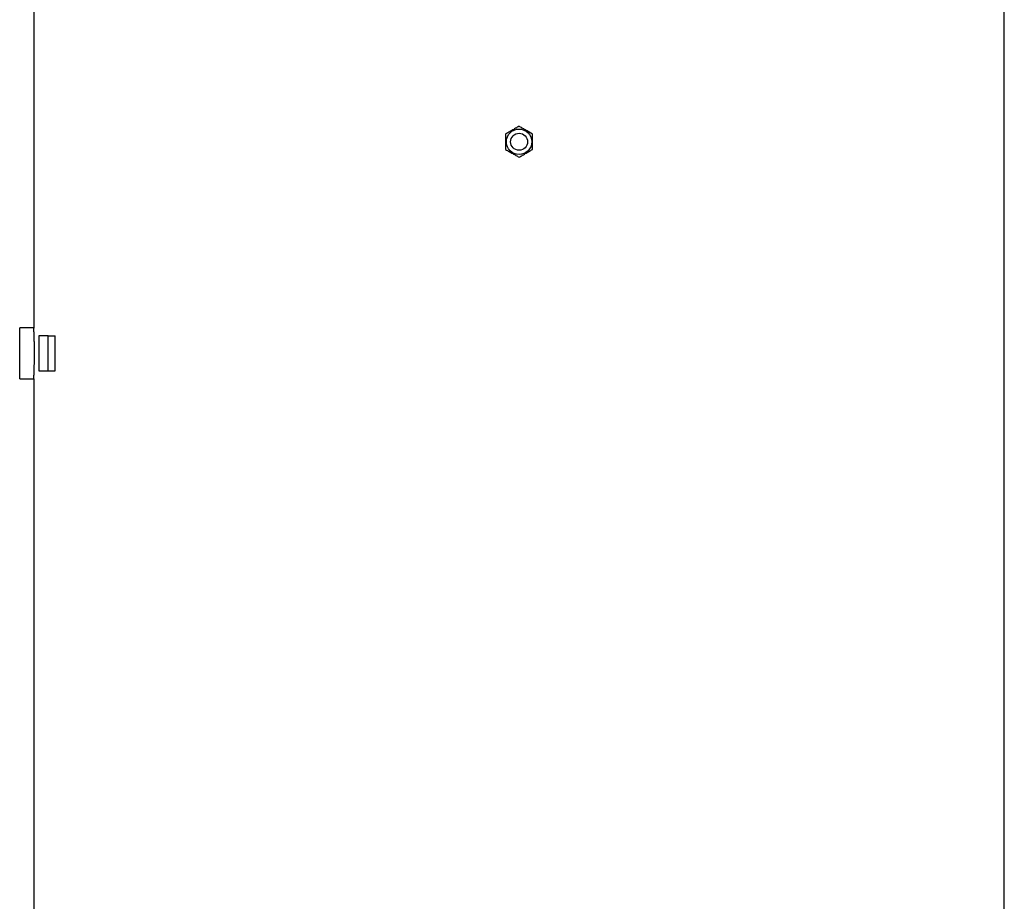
# Model space of a CAD drawing. Header units: millimetres. Extents: x 2241 to 4477, y 961 to 6343.
# Tile 10 of 12: x 2833 to 4229, y 3652 to 4902. Entities that reach past the tile are written whole.
import ezdxf

# ---------------------------------------------------------------- set-up
doc = ezdxf.new("R2010")
doc.units = ezdxf.units.MM
doc.header["$LTSCALE"] = 2

msp = doc.modelspace()

# ---------------------------------------------------------------- linework, layer by layer
at = {"color": 7, "linetype": 'Continuous', "lineweight": 25}
for p, q in [((2852.7, 4929.2), (2852.7, 4465)), ((4228.7, 2479.2), (4228.7, 4929.2)), ((2852.7, 4465.2), (2832.7, 4465.2)), ((2832.7, 4393.2), (2832.7, 4465.2)), ((2860, 4454.2), (2860, 4404.2)), ((2873, 4454.2), (2860, 4454.2)), ((2873, 4404.2), (2873, 4454.2)), ((2873, 4454.2), (2883.1, 4454.2)), ((2883.1, 4404.2), (2883.1, 4454.2)), ((2860, 4404.2), (2873, 4404.2)), ((2873, 4404.2), (2883.1, 4404.2)), ((2832.7, 4393.2), (2852.7, 4393.2)), ((2852.7, 4393.2), (2852.7, 2479.2))]:
    msp.add_line(p, q, dxfattribs=at)
for radius in [18, 12]:
    msp.add_circle((3540.7, 4729.2), radius, dxfattribs=at)
for points, knots in [([(3540.7, 4751.1), (3539.1, 4750.1), (3535.7, 4748.2), (3530.8, 4745.4), (3526.1, 4742.6), (3523.2, 4741), (3521.7, 4740.1)], [0, 0, 0, 0, 0.2646039, 0.5349499, 0.7653424, 1, 1, 1, 1]), ([(3559.7, 4740.1), (3558.1, 4741.1), (3554.7, 4743), (3549.8, 4745.9), (3545.1, 4748.6), (3542.2, 4750.3), (3540.7, 4751.1)], [0, 0, 0, 0, 0.264604, 0.53495, 0.765342, 1, 1, 1, 1]), ([(3521.7, 4740.1), (3521.7, 4739.3), (3521.7, 4736.6), (3521.7, 4732.1), (3521.7, 4725.5), (3521.7, 4720.9), (3521.7, 4718.2)], [0, 0, 0, 0, 0.1179234, 0.3688305, 0.6258238, 1, 1, 1, 1]), ([(3559.7, 4718.2), (3559.7, 4720.9), (3559.7, 4725.4), (3559.7, 4732), (3559.7, 4736.6), (3559.7, 4739.3), (3559.7, 4740.1)], [0, 0, 0, 0, 0.374175, 0.624737, 0.882077, 1, 1, 1, 1]), ([(3521.7, 4718.2), (3523.4, 4717.2), (3526.7, 4715.3), (3531.6, 4712.5), (3536.4, 4709.7), (3539.2, 4708.1), (3540.7, 4707.2)], [0, 0, 0, 0, 0.264609, 0.53495, 0.765348, 1, 1, 1, 1]), ([(3540.7, 4707.2), (3542.4, 4708.2), (3545.7, 4710.1), (3550.6, 4712.9), (3555.4, 4715.7), (3558.2, 4717.3), (3559.7, 4718.2)], [0, 0, 0, 0, 0.2646039, 0.5349499, 0.7653424, 1, 1, 1, 1]), ([(2852.7, 4393.2), (2852.7, 4393.3), (2852.7, 4393.4), (2852.8, 4395), (2852.9, 4397.5), (2853.1, 4400.9), (2853.2, 4405.1), (2853.4, 4409.9), (2853.5, 4415.4), (2853.6, 4421.1), (2853.7, 4427.2), (2853.6, 4433.3), (2853.6, 4439.3), (2853.5, 4444.9), (2853.3, 4450.2), (2853.2, 4454.8), (2853, 4458.7), (2852.9, 4461.8), (2852.8, 4463.9), (2852.7, 4465.1), (2852.7, 4465), (2852.7, 4465)], [0, 0, 0, 0, 0.052878, 0.10729, 0.160166, 0.214575, 0.267497, 0.321952, 0.374903, 0.429391, 0.482292, 0.53673, 0.589581, 0.643964, 0.696842, 0.75125, 0.804191, 0.858667, 0.911607, 0.966086, 1, 1, 1, 1])]:
    msp.add_open_spline(points, degree=3, knots=knots, dxfattribs=at)

doc.saveas('drawing.dxf')
